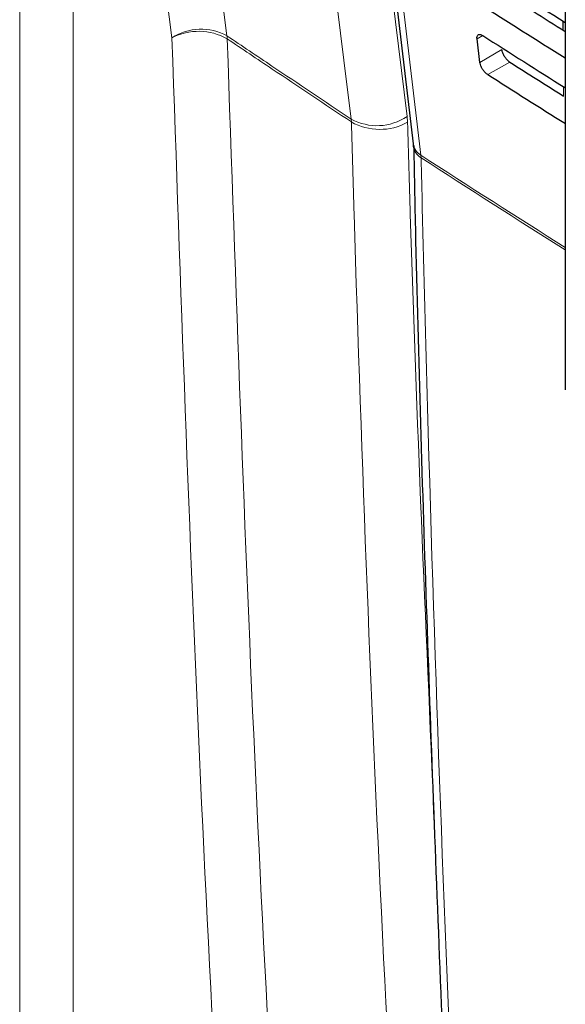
# Paper-space layout 'Blatt2' of a CAD drawing. Header units: millimetres. Extents: x 5 to 418, y 2 to 292.
# Tile 9 of 77: x 127 to 134, y 140 to 153. Entities that reach past the tile are written whole.
import ezdxf

# ---------------------------------------------------------------- set-up
doc = ezdxf.new("R2010")
doc.units = ezdxf.units.MM

psp = doc.layouts.new('Blatt2')

# ---------------------------------------------------------------- linework, layer by layer
at = {"color": 7, "linetype": 'Continuous', "lineweight": 18}
for p, q in [((126.852, 128.97), (126.852, 162.899)), ((127.54, 162.889), (127.54, 128.959)), ((133.871, 153.067), (133.871, 152.95)), ((132.809, 152.899), (132.736, 152.856)), ((133.054, 152.719), (132.773, 152.551)), ((133.159, 152.556), (132.873, 152.397)), ((133.848, 152.119), (133.848, 152.24)), ((131.119, 151.786), (131.116, 151.824)), ((131.842, 151.782), (131.836, 151.858)), ((132.017, 151.325), (132.015, 151.358))]:
    psp.add_line(p, q, dxfattribs=at)
at = {"color": 7, "linetype": 'Continuous', "lineweight": 25}
for p, q in [((130.64, 162.245), (131.914, 151.506)), ((133.872, 162.001), (133.872, 148.337)), ((133.841, 153.085), (133.841, 152.968)), ((132.773, 152.551), (132.736, 152.856))]:
    psp.add_line(p, q, dxfattribs=at)
at = {"color": 7, "linetype": 'Continuous', "lineweight": 18, "flags": 128}
for points in [[(128.145, 163.73), (128.242, 162.971), (128.627, 159.932), (129.012, 156.894), (129.519, 152.895)], [(128.811, 152.868), (128.48, 155.474), (128.131, 158.231), (127.607, 162.365), (127.54, 162.889)], [(131.116, 151.824), (131.023, 152.582), (130.65, 155.612), (130.276, 158.643), (129.785, 162.633)], [(130.505, 162.667), (130.655, 161.448), (131.163, 157.324), (131.502, 154.575), (131.836, 151.858)], [(130.741, 162.097), (130.812, 161.495), (131.098, 159.089), (132.015, 151.358)]]:
    psp.add_lwpolyline(points, dxfattribs=at)
at = {"color": 7, "linetype": 'Continuous', "lineweight": 18}
for centre, radius, start, end in [((129.187, 152.292), 0.688, 61.1102, 123.1325), ((129.155, 152.21), 0.743, 60.4366, 117.6295), ((129.131, 152.847), 0.392, 1.3899, 7.003), ((131.449, 152.424), 0.686, 241.0203, 304.3931), ((131.484, 152.431), 0.741, 240.4753, 298.8593), ((132.121, 151.539), 0.21, 188.8721, 239.5969), ((132.11, 151.496), 0.194, 184.064, 241.5526), ((226.028, 296.316), 172.775, 237.03446, 237.76528), ((225.978, 296.2), 172.677, 237.03406, 237.76451)]:
    psp.add_arc(centre, radius, start, end, dxfattribs=at)
at = {"color": 7, "linetype": 'Continuous', "lineweight": 25}
for centre, major_axis, ratio, start_param, end_param in [((280.322, 233.784), (199.111, 3.064), 0.587275, 3.868213, 3.876956), ((279.666, 227.219), (197.694, -2.937), 0.567125, 3.885318, 3.891522), ((279.666, 227.218), (198.098, -2.943), 0.567125, 3.88542, 3.893756), ((280.321, 232.804), (198.95, 3.061), 0.587275, 3.868173, 3.876054), ((279.667, 226.239), (197.534, -2.934), 0.567125, 3.885277, 3.890463), ((279.666, 226.239), (197.937, -2.94), 0.567125, 3.885379, 3.892872)]:
    psp.add_ellipse(centre, major_axis=major_axis, ratio=ratio, start_param=start_param, end_param=end_param, dxfattribs=at)
at = {"color": 7, "linetype": 'Continuous', "lineweight": 18}
for points, knots in [([(129.98, 130.087), (129.892, 131.333), (129.579, 135.716), (129.144, 143.285), (128.922, 149.678), (128.811, 152.868)], [0, 0, 0, 0, 0.165898, 0.583778, 1, 1, 1, 1]), ([(129.519, 152.895), (129.712, 152.765), (130.243, 152.407), (130.777, 152.051), (131.116, 151.824)], [0, 0, 0, 0, 0.363001, 1, 1, 1, 1]), ([(129.522, 152.856), (129.633, 149.669), (129.855, 143.281), (130.29, 135.718), (130.602, 131.338), (130.691, 130.093)], [0, 0, 0, 0, 0.416221, 0.834102, 1, 1, 1, 1]), ([(131.119, 151.786), (130.78, 152.013), (130.246, 152.369), (129.715, 152.727), (129.522, 152.856)], [0, 0, 0, 0, 0.637019, 1, 1, 1, 1]), ([(132.054, 131.956), (131.87, 134.973), (131.494, 141.141), (131.237, 147.786), (131.131, 151.391), (131.119, 151.786)], [0, 0, 0, 0, 0.460212, 0.940949, 1, 1, 1, 1]), ([(131.842, 151.782), (131.853, 151.387), (131.942, 148.358), (132.074, 145.356), (132.189, 142.744)], [0, 0, 0, 0, 0.13015, 1, 1, 1, 1]), ([(132.017, 151.325), (132.022, 151.111), (132.047, 150.038), (132.165, 145.544), (132.396, 139.171), (132.692, 133.717), (132.805, 131.623)], [0, 0, 0, 0, 0.032288, 0.161438, 0.678067, 1, 1, 1, 1])]:
    psp.add_open_spline(points, degree=3, knots=knots, dxfattribs=at)
at = {"color": 7, "linetype": 'Continuous', "lineweight": 25}
for points, knots in [([(132.736, 152.856), (132.736, 152.861), (132.734, 152.877), (132.74, 152.898), (132.755, 152.912), (132.778, 152.914), (132.798, 152.905), (132.809, 152.899), (132.81, 152.898)], [0, 0, 0, 0, 0.108574, 0.325646, 0.543303, 0.76035, 0.97561, 1, 1, 1, 1]), ([(133.159, 152.556), (133.154, 152.56), (133.138, 152.571), (133.112, 152.597), (133.085, 152.634), (133.065, 152.675), (133.057, 152.703), (133.055, 152.717), (133.054, 152.719)], [0, 0, 0, 0, 0.1104144, 0.3224465, 0.5339362, 0.7459886, 0.9597301, 1, 1, 1, 1]), ([(132.873, 152.397), (132.868, 152.4), (132.853, 152.41), (132.829, 152.434), (132.803, 152.47), (132.784, 152.508), (132.776, 152.535), (132.774, 152.549), (132.773, 152.551)], [0, 0, 0, 0, 0.104817, 0.316872, 0.528361, 0.740382, 0.954071, 1, 1, 1, 1]), ([(131.914, 151.504), (131.914, 151.501), (131.916, 151.493), (131.916, 151.478), (131.916, 151.468)], [0, 0, 0, 0, 0.36939, 1, 1, 1, 1]), ([(131.921, 151.482), (131.929, 151.074), (131.971, 148.987), (132.089, 145.247), (132.276, 140.263), (132.483, 135.773), (132.644, 132.956), (132.711, 131.78)], [0, 0, 0, 0, 0.0612246, 0.3135931, 0.5660969, 0.8186987, 1, 1, 1, 1])]:
    psp.add_open_spline(points, degree=3, knots=knots, dxfattribs=at)

doc.saveas('drawing.dxf')
